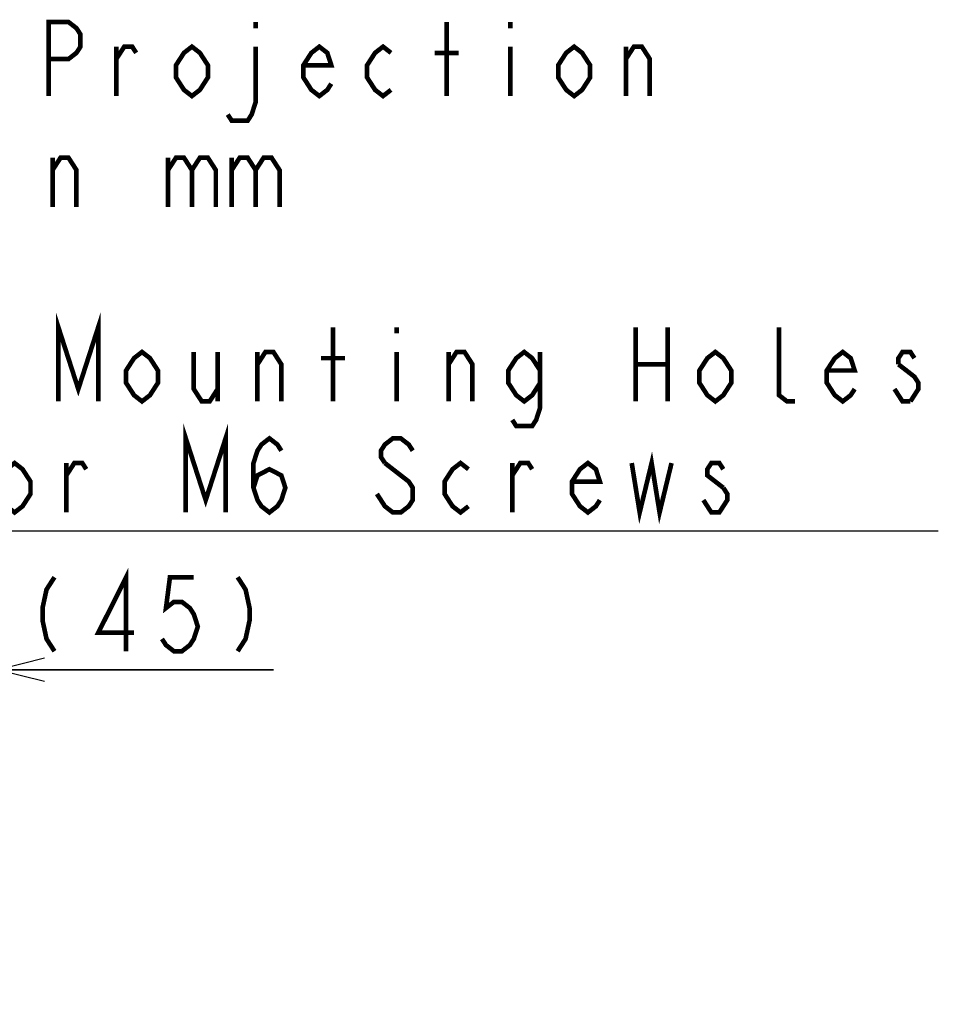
# Model space of a CAD drawing. Extents: x 28 to 410, y 32 to 287.
# Tile 29 of 78: x 120 to 160, y 242 to 285. Entities that reach past the tile are written whole.
import ezdxf

# ---------------------------------------------------------------- set-up
doc = ezdxf.new("R2010")
doc.units = 0
doc.header["$LTSCALE"] = 23.1
doc.layers.get('0').update_dxf_attribs({"linetype": 'CONTINUOUS'})
doc.layers.add('ALL_NOTE', color=7, linetype='CONTINUOUS')
doc.dimstyles.get("Standard").update_dxf_attribs({"dimtxt": 2.5, "dimasz": 2.5, "dimexe": 1.25, "dimexo": 0.625, "dimtad": 1, "dimcen": 2.5, "dimazin": 3, "dimtfac": 1, "dimtmove": 0, "dimatfit": 3})

# ---------------------------------------------------------------- blocks, each defined once
blk = doc.blocks.new('_OPEN')
at = {"color": 0, "linetype": 'BYBLOCK'}
for p, q in [((0, 0), (-1, 0.25)), ((-1, -0.25), (0, 0)), ((-1, 0), (0, 0))]:
    blk.add_line(p, q, dxfattribs=at)
blk = doc.blocks.new('*D41')
at = {"color": 2, "linetype": 'CONTINUOUS'}
for p, q in [((108.01, 248.308), (108.01, 257.933)), ((119.26, 242.308), (119.26, 257.933)), ((108.01, 256.933), (103.01, 256.933)), ((103.01, 256.933), (113.635, 256.933)), ((131.147, 256.933), (113.635, 256.933)), ((119.26, 256.933), (131.147, 256.933))]:
    blk.add_line(p, q, dxfattribs=at)
at = {"color": 2, "linetype": 'CONTINUOUS', "xscale": 2, "yscale": 2, "zscale": 2}
blk.add_blockref('_OPEN', (108.01, 256.933), dxfattribs=at)
at = {"color": 2, "linetype": 'CONTINUOUS', "xscale": 2, "yscale": 2, "zscale": 2, "rotation": 180}
blk.add_blockref('_OPEN', (119.26, 256.933), dxfattribs=at)

msp = doc.modelspace()

# ---------------------------------------------------------------- linework, layer by layer
at = {"color": 2, "linetype": 'CONTINUOUS', "const_width": 0.2}
for points in [[(124.783, 257.733), (124.783, 260.933), (123.579, 258.533), (125.127, 258.533)], [(121.687, 260.933), (121.343, 260.4), (121.171, 259.6), (121.171, 259.067), (121.343, 258.267), (121.687, 257.733)], [(127.707, 260.933), (126.675, 260.933), (126.503, 259.6), (126.847, 259.867), (127.191, 259.867), (127.535, 259.6), (127.707, 259.333), (127.879, 258.8), (127.707, 258.267), (127.535, 258), (127.191, 257.733), (126.847, 257.733), (126.503, 258), (126.331, 258.267)], [(129.599, 260.933), (129.943, 260.4), (130.115, 259.6), (130.115, 259.067), (129.943, 258.267), (129.599, 257.733)]]:
    msp.add_lwpolyline(points, dxfattribs=at)
at = {"layer": 'ALL_NOTE', "color": 2, "linetype": 'CONTINUOUS'}
msp.add_line((115.836, 262.933), (159.868, 262.933), dxfattribs=at)
at = {"layer": 'ALL_NOTE', "color": 2, "linetype": 'CONTINUOUS', "const_width": 0.2}
for points in [[(121.433, 281.731), (121.433, 284.931), (122.293, 284.931), (122.637, 284.664), (122.809, 284.397), (122.809, 283.864), (122.637, 283.597), (122.293, 283.331), (121.433, 283.331)], [(130.377, 284.931), (130.377, 284.664)], [(138.633, 281.731), (138.633, 284.931)], [(141.385, 284.931), (141.385, 284.664)], [(124.357, 283.331), (124.701, 283.864), (125.045, 283.864), (125.217, 283.597)], [(124.357, 281.731), (124.357, 283.864)], [(128.313, 282.531), (127.969, 281.997), (127.625, 281.731), (127.281, 281.997), (126.937, 282.531), (126.937, 283.064), (127.281, 283.597), (127.625, 283.864), (127.969, 283.597), (128.313, 283.064), (128.313, 282.531)], [(130.377, 283.864), (130.377, 281.464), (130.205, 280.931), (130.033, 280.664), (129.345, 280.664), (129.173, 280.931)], [(133.645, 282.264), (133.473, 281.997), (133.129, 281.731), (132.785, 281.997), (132.441, 282.531), (132.441, 283.064), (132.785, 283.597), (133.129, 283.864), (133.473, 283.597), (133.645, 283.064), (132.441, 283.064)], [(136.225, 281.997), (135.881, 281.731), (135.537, 281.997), (135.193, 282.531), (135.193, 283.064), (135.537, 283.597), (135.881, 283.864), (136.225, 283.597)], [(141.385, 283.864), (141.385, 281.731)], [(144.825, 282.531), (144.481, 281.997), (144.137, 281.731), (143.793, 281.997), (143.449, 282.531), (143.449, 283.064), (143.793, 283.597), (144.137, 283.864), (144.481, 283.597), (144.825, 283.064), (144.825, 282.531)], [(146.373, 283.331), (146.717, 283.864), (147.061, 283.864), (147.405, 283.331), (147.405, 281.731)], [(146.373, 281.731), (146.373, 283.864)], [(138.117, 283.597), (139.149, 283.597)], [(121.605, 278.531), (121.949, 279.064), (122.293, 279.064), (122.637, 278.531), (122.637, 276.931)], [(121.605, 276.931), (121.605, 279.064)], [(126.593, 278.531), (126.937, 279.064), (127.281, 279.064), (127.625, 278.531), (127.625, 276.931)], [(126.593, 279.064), (126.593, 276.931)], [(127.625, 278.531), (127.969, 279.064), (128.313, 279.064), (128.657, 278.531), (128.657, 276.931)], [(129.345, 278.531), (129.689, 279.064), (130.033, 279.064), (130.377, 278.531), (130.377, 276.931)], [(129.345, 279.064), (129.345, 276.931)], [(130.377, 278.531), (130.721, 279.064), (131.065, 279.064), (131.409, 278.531), (131.409, 276.931)], [(121.856, 268.533), (121.856, 271.733), (122.716, 269.067), (123.576, 271.733), (123.576, 268.533)], [(133.724, 268.533), (133.724, 271.733)], [(136.476, 271.733), (136.476, 271.467)], [(146.796, 271.733), (146.796, 268.533)], [(148.172, 271.733), (148.172, 268.533)], [(153.676, 268.533), (153.332, 268.533), (152.988, 268.8), (152.988, 271.733)], [(126.156, 269.333), (125.812, 268.8), (125.468, 268.533), (125.124, 268.8), (124.78, 269.333), (124.78, 269.867), (125.124, 270.4), (125.468, 270.667), (125.812, 270.4), (126.156, 269.867), (126.156, 269.333)], [(127.704, 270.667), (127.704, 269.067), (128.048, 268.533), (128.392, 268.533), (128.736, 269.067)], [(128.736, 270.667), (128.736, 268.533)], [(130.456, 270.133), (130.8, 270.667), (131.144, 270.667), (131.488, 270.133), (131.488, 268.533)], [(130.456, 268.533), (130.456, 270.667)], [(136.476, 270.667), (136.476, 268.533)], [(138.712, 270.133), (139.056, 270.667), (139.4, 270.667), (139.744, 270.133), (139.744, 268.533)], [(138.712, 268.533), (138.712, 270.667)], [(142.668, 269.333), (142.324, 268.8), (141.98, 268.533), (141.636, 268.8), (141.292, 269.333), (141.292, 269.867), (141.636, 270.4), (141.98, 270.667), (142.324, 270.4), (142.668, 269.867)], [(142.668, 270.667), (142.668, 268.267), (142.496, 267.733), (142.324, 267.467), (141.636, 267.467), (141.464, 267.733)], [(150.924, 269.333), (150.58, 268.8), (150.236, 268.533), (149.892, 268.8), (149.548, 269.333), (149.548, 269.867), (149.892, 270.4), (150.236, 270.667), (150.58, 270.4), (150.924, 269.867), (150.924, 269.333)], [(156.256, 269.067), (156.084, 268.8), (155.74, 268.533), (155.396, 268.8), (155.052, 269.333), (155.052, 269.867), (155.396, 270.4), (155.74, 270.667), (156.084, 270.4), (156.256, 269.867), (155.052, 269.867)], [(158.836, 270.4), (158.664, 270.667), (158.32, 270.667), (158.148, 270.4), (158.148, 270.133)], [(133.208, 270.4), (134.24, 270.4)], [(146.796, 270.133), (148.172, 270.133)], [(158.148, 270.133), (158.836, 269.6), (159.008, 269.333), (159.008, 269.067), (158.664, 268.533)], [(158.664, 268.533), (158.32, 268.533), (158.148, 268.8), (157.976, 269.067)], [(127.36, 263.733), (127.36, 266.933), (128.22, 264.267), (129.08, 266.933), (129.08, 263.733)], [(130.284, 264.8), (130.456, 265.333), (130.972, 265.6), (131.488, 265.333), (131.66, 264.8), (131.488, 264.267), (131.316, 264), (130.972, 263.733), (130.628, 264), (130.456, 264.267), (130.284, 264.8), (130.284, 265.867), (130.456, 266.4), (130.628, 266.667), (130.972, 266.933), (131.316, 266.667), (131.488, 266.4)], [(137.164, 266.4), (136.992, 266.667), (136.648, 266.933), (136.304, 266.933), (135.96, 266.667), (135.788, 266.4), (135.788, 266.133), (135.96, 265.867)], [(120.652, 264.533), (120.308, 264), (119.964, 263.733), (119.62, 264), (119.276, 264.533), (119.276, 265.067), (119.62, 265.6), (119.964, 265.867), (120.308, 265.6), (120.652, 265.067), (120.652, 264.533)], [(139.572, 264), (139.228, 263.733), (138.884, 264), (138.54, 264.533), (138.54, 265.067), (138.884, 265.6), (139.228, 265.867), (139.572, 265.6)], [(145.248, 264.267), (145.076, 264), (144.732, 263.733), (144.388, 264), (144.044, 264.533), (144.044, 265.067), (144.388, 265.6), (144.732, 265.867), (145.076, 265.6), (145.248, 265.067), (144.044, 265.067)], [(146.624, 265.867), (146.968, 263.733), (147.484, 265.867), (147.828, 263.733), (148.344, 265.867)], [(122.2, 265.333), (122.544, 265.867), (122.888, 265.867), (123.06, 265.6)], [(122.2, 263.733), (122.2, 265.867)], [(135.96, 265.867), (136.992, 265.067), (137.164, 264.8), (137.164, 264.267), (136.992, 264), (136.648, 263.733), (136.304, 263.733), (135.96, 264), (135.788, 264.267), (135.616, 264.533)], [(141.464, 265.333), (141.808, 265.867), (142.152, 265.867), (142.324, 265.6)], [(141.464, 263.733), (141.464, 265.867)], [(150.58, 265.6), (150.408, 265.867), (150.064, 265.867), (149.892, 265.6), (149.892, 265.333), (150.58, 264.8)], [(150.58, 264.8), (150.752, 264.533), (150.752, 264.267), (150.58, 264), (150.408, 263.733), (150.064, 263.733), (149.892, 264), (149.72, 264.267)]]:
    msp.add_lwpolyline(points, dxfattribs=at)

# ---------------------------------------------------------------- dimensions: what is measured, and where the dimension line sits
at = {"color": 2, "linetype": 'CONTINUOUS'}
dim = msp.add_linear_dim(base=(119.26, 256.933), p1=(108.01, 247.308), p2=(119.26, 241.308), dimstyle='Standard', dxfattribs=at)
dim.commit()
dim.dimension.update_dxf_attribs({"geometry": '*D41', "text_midpoint": (120.139, 256.933), "dimtype": 128})

doc.saveas('drawing.dxf')
